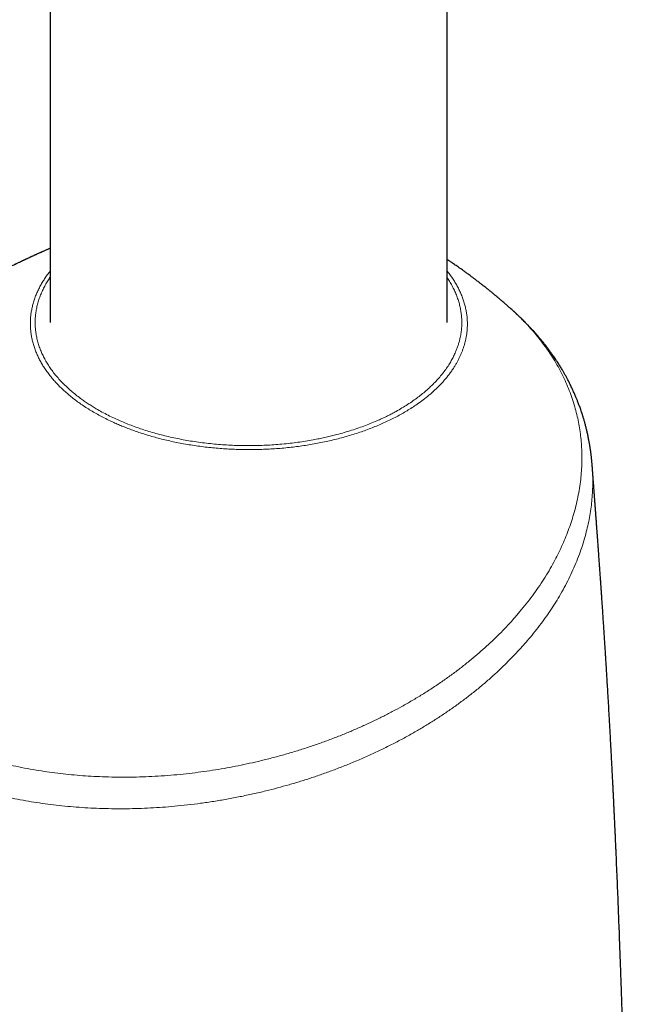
# Model space of a CAD drawing. Header units: millimetres. Extents: x 8 to 811, y 12 to 917.
# Tile 20 of 68: x 650 to 686, y 279 to 336. Entities that reach past the tile are written whole.
import ezdxf

# ---------------------------------------------------------------- set-up
doc = ezdxf.new("R2010")
doc.units = ezdxf.units.MM

msp = doc.modelspace()

# ---------------------------------------------------------------- linework, layer by layer
at = {"color": 7, "linetype": 'Continuous', "lineweight": 30}
for p, q in [((651.732, 403.934), (651.732, 318.034)), ((674.682, 318.034), (674.682, 403.934)), ((678.369, 318.812), (678.365, 318.815)), ((683.067, 309.699), (683.067, 309.696))]:
    msp.add_line(p, q, dxfattribs=at)
for points, knots in [([(651.732, 322.324), (651.722, 322.32), (651.697, 322.309), (651.653, 322.289), (651.599, 322.265), (651.537, 322.238), (651.47, 322.209), (651.398, 322.177), (651.33, 322.146), (651.271, 322.12), (651.221, 322.097), (651.171, 322.075), (651.118, 322.051), (651.057, 322.024), (650.995, 321.995), (650.938, 321.969), (650.894, 321.949), (650.858, 321.933), (650.821, 321.916), (650.777, 321.896), (650.726, 321.872), (650.675, 321.849), (650.63, 321.828), (650.591, 321.81), (650.552, 321.792), (650.504, 321.77), (650.45, 321.745), (650.397, 321.719), (650.349, 321.697), (650.307, 321.678), (650.266, 321.658), (650.223, 321.638), (650.179, 321.617), (650.135, 321.597), (650.091, 321.575), (650.04, 321.552), (649.979, 321.522), (649.91, 321.49), (649.841, 321.456), (649.779, 321.426), (649.723, 321.4), (649.652, 321.365), (649.563, 321.323), (649.461, 321.272), (649.362, 321.224), (649.269, 321.179), (649.177, 321.133), (649.082, 321.086), (648.977, 321.034), (648.861, 320.976), (648.742, 320.917), (648.628, 320.859), (648.523, 320.806), (648.433, 320.76), (648.355, 320.72), (648.285, 320.684), (648.215, 320.648), (648.146, 320.612), (648.071, 320.574), (647.985, 320.53), (647.893, 320.482), (647.806, 320.436), (647.736, 320.399), (647.674, 320.367), (647.611, 320.334), (647.542, 320.297), (647.459, 320.253), (647.367, 320.204), (647.268, 320.152), (647.183, 320.106), (647.107, 320.066), (647.04, 320.029), (646.972, 319.993), (646.91, 319.959), (646.861, 319.932), (646.827, 319.914), (646.811, 319.905), (646.804, 319.901)], [0, 0, 0, 0, 0.005861, 0.015399, 0.026081, 0.038417, 0.052027, 0.066418, 0.081463, 0.092436, 0.102211, 0.111441, 0.122065, 0.134216, 0.14771, 0.15967, 0.168067, 0.174532, 0.181227, 0.190043, 0.200984, 0.211909, 0.220859, 0.227829, 0.235185, 0.244696, 0.256341, 0.267695, 0.277168, 0.284815, 0.293014, 0.301923, 0.31091, 0.319594, 0.328043, 0.337959, 0.350089, 0.365227, 0.37948, 0.392172, 0.4028, 0.412989, 0.435366, 0.456382, 0.475395, 0.495176, 0.512776, 0.531669, 0.552946, 0.576734, 0.602148, 0.6256, 0.646776, 0.66627, 0.680696, 0.694771, 0.709161, 0.723415, 0.737414, 0.754838, 0.776244, 0.794071, 0.80862, 0.81955, 0.832398, 0.847601, 0.86235, 0.883894, 0.904165, 0.923659, 0.936516, 0.951093, 0.965575, 0.978495, 0.989992, 0.995897, 1, 1, 1, 1]), ([(678.366, 318.817), (678.358, 318.824), (678.335, 318.845), (678.295, 318.88), (678.243, 318.926), (678.188, 318.975), (678.134, 319.022), (678.081, 319.068), (678.022, 319.12), (677.946, 319.186), (677.865, 319.255), (677.788, 319.321), (677.718, 319.381), (677.644, 319.444), (677.567, 319.508), (677.497, 319.567), (677.44, 319.614), (677.388, 319.658), (677.332, 319.704), (677.269, 319.756), (677.202, 319.81), (677.139, 319.862), (677.083, 319.907), (677.027, 319.952), (676.963, 320.004), (676.888, 320.064), (676.809, 320.126), (676.736, 320.183), (676.671, 320.235), (676.607, 320.285), (676.538, 320.339), (676.463, 320.396), (676.387, 320.455), (676.317, 320.507), (676.254, 320.556), (676.192, 320.602), (676.125, 320.652), (676.045, 320.712), (675.955, 320.779), (675.864, 320.846), (675.78, 320.907), (675.7, 320.964), (675.607, 321.031), (675.498, 321.11), (675.376, 321.195), (675.259, 321.277), (675.153, 321.35), (675.049, 321.422), (674.929, 321.503), (674.83, 321.569), (674.757, 321.618), (674.721, 321.641), (674.697, 321.657), (674.684, 321.666), (674.682, 321.667)], [0, 0, 0, 0, 0.007155, 0.019293, 0.034176, 0.051764, 0.066719, 0.079353, 0.096913, 0.117451, 0.14348, 0.164867, 0.182545, 0.202211, 0.227423, 0.246475, 0.261138, 0.275024, 0.289923, 0.307632, 0.327444, 0.345247, 0.359973, 0.37376, 0.391393, 0.412548, 0.435651, 0.455617, 0.472438, 0.489336, 0.507404, 0.529088, 0.550318, 0.56886, 0.58528, 0.601792, 0.618787, 0.638825, 0.666095, 0.691084, 0.711945, 0.733093, 0.75443, 0.785954, 0.820232, 0.850467, 0.877996, 0.903529, 0.933074, 0.970667, 0.981285, 0.989932, 0.998568, 1, 1, 1, 1]), ([(683.069, 309.696), (683.067, 309.719), (683.064, 309.762), (683.058, 309.836), (683.052, 309.908), (683.045, 309.984), (683.038, 310.053), (683.032, 310.12), (683.024, 310.193), (683.015, 310.278), (683.003, 310.373), (682.991, 310.475), (682.978, 310.569), (682.966, 310.655), (682.955, 310.729), (682.945, 310.797), (682.934, 310.867), (682.921, 310.949), (682.905, 311.04), (682.888, 311.135), (682.862, 311.273), (682.828, 311.448), (682.783, 311.655), (682.735, 311.855), (682.685, 312.057), (682.64, 312.222), (682.604, 312.35), (682.577, 312.441), (682.549, 312.534), (682.522, 312.623), (682.497, 312.7), (682.477, 312.762), (682.46, 312.815), (682.442, 312.869), (682.422, 312.93), (682.394, 313.009), (682.36, 313.105), (682.321, 313.214), (682.281, 313.32), (682.243, 313.421), (682.207, 313.511), (682.174, 313.592), (682.141, 313.673), (682.104, 313.763), (682.061, 313.863), (682.015, 313.967), (681.969, 314.07), (681.916, 314.185), (681.857, 314.311), (681.79, 314.447), (681.724, 314.579), (681.653, 314.717), (681.575, 314.864), (681.49, 315.017), (681.405, 315.166), (681.329, 315.296), (681.263, 315.407), (681.203, 315.504), (681.141, 315.604), (681.074, 315.709), (681, 315.823), (680.92, 315.943), (680.839, 316.062), (680.76, 316.175), (680.682, 316.284), (680.601, 316.396), (680.513, 316.514), (680.422, 316.634), (680.315, 316.771), (680.194, 316.923), (680.058, 317.088), (679.921, 317.25), (679.776, 317.415), (679.62, 317.588), (679.493, 317.725), (679.402, 317.82), (679.355, 317.87), (679.313, 317.914), (679.273, 317.955), (679.229, 317.999), (679.167, 318.062), (679.088, 318.141), (678.996, 318.232), (678.908, 318.317), (678.825, 318.396), (678.747, 318.47), (678.686, 318.527), (678.639, 318.57), (678.605, 318.601), (678.566, 318.637), (678.514, 318.685), (678.447, 318.745), (678.396, 318.791), (678.368, 318.816)], [0, 0, 0, 0, 0.0050342, 0.0097056, 0.0175149, 0.024368, 0.0304084, 0.036427, 0.0428444, 0.0503381, 0.0604819, 0.0703987, 0.0794897, 0.0877355, 0.0949387, 0.1010688, 0.107655, 0.1156515, 0.1251456, 0.1346339, 0.1440424, 0.166237, 0.1868422, 0.2066836, 0.2270646, 0.2483282, 0.2574405, 0.2668351, 0.2765126, 0.2861512, 0.2946348, 0.3004239, 0.3055457, 0.3111303, 0.3174873, 0.3246161, 0.3362422, 0.3477651, 0.3590691, 0.3700688, 0.3798262, 0.3880855, 0.3960494, 0.4056996, 0.4169924, 0.4284852, 0.439614, 0.4503795, 0.466283, 0.4807776, 0.4952547, 0.510061, 0.5264252, 0.5443405, 0.5615128, 0.5770233, 0.5883419, 0.5993206, 0.6103839, 0.6225137, 0.6355929, 0.6500514, 0.664122, 0.6773893, 0.6897005, 0.7026937, 0.7170372, 0.7315881, 0.7457635, 0.766518, 0.7864155, 0.8057838, 0.8259022, 0.8475561, 0.8700507, 0.8770955, 0.8834058, 0.8888511, 0.893554, 0.898942, 0.9054247, 0.917123, 0.9286278, 0.9397271, 0.9497265, 0.9585746, 0.9672312, 0.9708423, 0.9746584, 0.9788222, 0.984324, 0.9913787, 1, 1, 1, 1]), ([(685.614, 220.507), (685.613, 220.657), (685.612, 221.099), (685.609, 221.829), (685.606, 222.69), (685.602, 223.535), (685.599, 224.365), (685.595, 225.179), (685.591, 225.978), (685.588, 226.687), (685.585, 227.309), (685.582, 227.847), (685.579, 228.387), (685.576, 228.937), (685.573, 229.496), (685.57, 230.066), (685.566, 230.646), (685.562, 231.238), (685.558, 231.905), (685.553, 232.648), (685.548, 233.47), (685.542, 234.312), (685.536, 235.172), (685.529, 236.046), (685.522, 236.931), (685.515, 237.828), (685.508, 238.741), (685.499, 239.729), (685.49, 240.794), (685.479, 241.937), (685.468, 243.098), (685.455, 244.277), (685.443, 245.473), (685.428, 246.765), (685.412, 248.156), (685.394, 249.645), (685.374, 251.15), (685.354, 252.67), (685.335, 253.977), (685.319, 255.065), (685.305, 255.933), (685.292, 256.802), (685.277, 257.666), (685.263, 258.519), (685.249, 259.357), (685.233, 260.219), (685.217, 261.106), (685.2, 262.016), (685.183, 262.906), (685.166, 263.777), (685.148, 264.629), (685.131, 265.464), (685.113, 266.306), (685.094, 267.156), (685.074, 268.014), (685.054, 268.851), (685.035, 269.668), (685.015, 270.467), (684.995, 271.246), (684.975, 272.008), (684.955, 272.752), (684.936, 273.478), (684.916, 274.184), (684.896, 274.869), (684.877, 275.534), (684.857, 276.184), (684.838, 276.823), (684.818, 277.451), (684.799, 278.069), (684.779, 278.672), (684.759, 279.261), (684.741, 279.804), (684.724, 280.31), (684.707, 280.787), (684.69, 281.279), (684.671, 281.784), (684.65, 282.353), (684.627, 282.987), (684.6, 283.688), (684.572, 284.407), (684.542, 285.145), (684.511, 285.899), (684.478, 286.669), (684.452, 287.278), (684.432, 287.717), (684.421, 287.976), (684.41, 288.218), (684.4, 288.443), (684.39, 288.653), (684.381, 288.847), (684.373, 289.026), (684.365, 289.197), (684.357, 289.36), (684.35, 289.511), (684.345, 289.628), (684.34, 289.714), (684.338, 289.776), (684.334, 289.84), (684.331, 289.914), (684.327, 290.003), (684.322, 290.107), (684.316, 290.227), (684.309, 290.36), (684.302, 290.519), (684.293, 290.707), (684.282, 290.925), (684.27, 291.164), (684.257, 291.426), (684.243, 291.71), (684.227, 292.011), (684.211, 292.329), (684.194, 292.653), (684.177, 292.98), (684.159, 293.309), (684.141, 293.645), (684.123, 293.981), (684.105, 294.314), (684.086, 294.644), (684.063, 295.061), (684.035, 295.561), (684.001, 296.144), (683.969, 296.688), (683.938, 297.194), (683.916, 297.569), (683.899, 297.844), (683.888, 298.016), (683.878, 298.175), (683.869, 298.319), (683.861, 298.45), (683.854, 298.566), (683.848, 298.668), (683.842, 298.752), (683.838, 298.821), (683.834, 298.887), (683.829, 298.962), (683.823, 299.056), (683.816, 299.172), (683.807, 299.306), (683.798, 299.448), (683.789, 299.594), (683.779, 299.745), (683.769, 299.901), (683.755, 300.107), (683.738, 300.365), (683.718, 300.676), (683.7, 300.941), (683.686, 301.156), (683.675, 301.319), (683.664, 301.485), (683.652, 301.652), (683.641, 301.819), (683.63, 301.976), (683.621, 302.118), (683.612, 302.239), (683.605, 302.342), (683.599, 302.427), (683.595, 302.491), (683.592, 302.541), (683.588, 302.586), (683.584, 302.643), (683.579, 302.714), (683.574, 302.798), (683.567, 302.896), (683.559, 303.006), (683.551, 303.125), (683.539, 303.3), (683.523, 303.522), (683.504, 303.785), (683.488, 304.013), (683.474, 304.207), (683.463, 304.369), (683.452, 304.516), (683.443, 304.64), (683.436, 304.741), (683.43, 304.826), (683.424, 304.912), (683.417, 305.006), (683.409, 305.113), (683.4, 305.232), (683.391, 305.36), (683.381, 305.492), (683.372, 305.622), (683.363, 305.749), (683.351, 305.908), (683.337, 306.093), (683.322, 306.301), (683.307, 306.505), (683.292, 306.714), (683.275, 306.94), (683.257, 307.18), (683.239, 307.427), (683.224, 307.626), (683.213, 307.774), (683.206, 307.867), (683.199, 307.957), (683.193, 308.044), (683.186, 308.135), (683.178, 308.237), (683.169, 308.357), (683.159, 308.487), (683.15, 308.618), (683.141, 308.738), (683.132, 308.845), (683.125, 308.94), (683.119, 309.026), (683.112, 309.111), (683.106, 309.204), (683.098, 309.31), (683.088, 309.442), (683.078, 309.573), (683.071, 309.663), (683.069, 309.696)], [0, 0, 0, 0, 0.005179, 0.015262, 0.025158, 0.034871, 0.044404, 0.053759, 0.062939, 0.071946, 0.078186, 0.084342, 0.090488, 0.09679, 0.103253, 0.109753, 0.116403, 0.123198, 0.130136, 0.139334, 0.148761, 0.158408, 0.168269, 0.178337, 0.188419, 0.198686, 0.209131, 0.219747, 0.232596, 0.245663, 0.258936, 0.272401, 0.286045, 0.299856, 0.316628, 0.333597, 0.35074, 0.368032, 0.385451, 0.395274, 0.405126, 0.415002, 0.424849, 0.434515, 0.443997, 0.453296, 0.463811, 0.474094, 0.484149, 0.493983, 0.5036, 0.513005, 0.522202, 0.532086, 0.541732, 0.551144, 0.560329, 0.569294, 0.578042, 0.58658, 0.594913, 0.603046, 0.610984, 0.618595, 0.626027, 0.633285, 0.640373, 0.647418, 0.654296, 0.66101, 0.667564, 0.673976, 0.679114, 0.684416, 0.689876, 0.695487, 0.701245, 0.70879, 0.716549, 0.724509, 0.732657, 0.74098, 0.749466, 0.7581, 0.76111, 0.763949, 0.766608, 0.769087, 0.771391, 0.773521, 0.77548, 0.77727, 0.779158, 0.780818, 0.782254, 0.782996, 0.78366, 0.784301, 0.785094, 0.786073, 0.787224, 0.788545, 0.790011, 0.791581, 0.793791, 0.796175, 0.79873, 0.801653, 0.804764, 0.80806, 0.811537, 0.815189, 0.818658, 0.822265, 0.82596, 0.829626, 0.833256, 0.836851, 0.840412, 0.846854, 0.853187, 0.859416, 0.86457, 0.869654, 0.871632, 0.873511, 0.875232, 0.876797, 0.878208, 0.879467, 0.880574, 0.881531, 0.882178, 0.882842, 0.883653, 0.88461, 0.885925, 0.887409, 0.888951, 0.89054, 0.892176, 0.893858, 0.895586, 0.89887, 0.902248, 0.9057, 0.907453, 0.909224, 0.911013, 0.91282, 0.914644, 0.91643, 0.917926, 0.91923, 0.920344, 0.921268, 0.922004, 0.922414, 0.922874, 0.923488, 0.924256, 0.925176, 0.926227, 0.927425, 0.928753, 0.930082, 0.933111, 0.935956, 0.938618, 0.940497, 0.942262, 0.943857, 0.945277, 0.94627, 0.947156, 0.948021, 0.949067, 0.950203, 0.951501, 0.952936, 0.954368, 0.955775, 0.957156, 0.958511, 0.96092, 0.963179, 0.965279, 0.967539, 0.969971, 0.972552, 0.975246, 0.978029, 0.979098, 0.980121, 0.981098, 0.98203, 0.982971, 0.984071, 0.985337, 0.986876, 0.988317, 0.98962, 0.990788, 0.99182, 0.992715, 0.993591, 0.994603, 0.995752, 0.997038, 0.998928, 1, 1, 1, 1])]:
    msp.add_open_spline(points, degree=3, knots=knots, dxfattribs=at)
at = {"color": 252, "linetype": 'Continuous', "lineweight": 0}
for points, knots in [([(674.682, 320.995), (674.703, 320.969), (674.783, 320.872), (674.91, 320.698), (675.062, 320.474), (675.202, 320.243), (675.332, 320.006), (675.448, 319.764), (675.548, 319.521), (675.635, 319.278), (675.707, 319.033), (675.763, 318.789), (675.806, 318.548), (675.834, 318.308), (675.848, 318.068), (675.848, 317.846), (675.838, 317.641), (675.821, 317.456), (675.795, 317.274), (675.762, 317.093), (675.722, 316.913), (675.674, 316.736), (675.62, 316.563), (675.56, 316.394), (675.492, 316.225), (675.419, 316.06), (675.34, 315.897), (675.255, 315.736), (675.164, 315.577), (675.062, 315.411), (674.947, 315.24), (674.821, 315.065), (674.689, 314.894), (674.551, 314.727), (674.405, 314.563), (674.256, 314.404), (674.105, 314.252), (673.951, 314.106), (673.792, 313.962), (673.576, 313.776), (673.296, 313.553), (672.97, 313.316), (672.656, 313.105), (672.361, 312.921), (672.057, 312.744), (671.745, 312.574), (671.422, 312.41), (671.093, 312.254), (670.759, 312.107), (670.421, 311.967), (670.075, 311.834), (669.715, 311.705), (669.342, 311.581), (668.959, 311.464), (668.571, 311.355), (668.179, 311.254), (667.781, 311.161), (667.382, 311.077), (666.983, 311.002), (666.584, 310.935), (666.181, 310.875), (665.768, 310.822), (665.346, 310.777), (664.917, 310.739), (664.489, 310.71), (664.062, 310.69), (663.633, 310.678), (663.208, 310.674), (662.789, 310.679), (662.374, 310.691), (661.961, 310.712), (661.541, 310.741), (661.116, 310.778), (660.689, 310.824), (660.268, 310.879), (659.853, 310.941), (659.441, 311.011), (659.038, 311.088), (658.645, 311.172), (658.261, 311.263), (657.882, 311.361), (657.533, 311.459), (657.214, 311.555), (656.924, 311.649), (656.637, 311.747), (656.355, 311.85), (656.077, 311.956), (655.804, 312.068), (655.535, 312.183), (655.245, 312.315), (654.936, 312.464), (654.614, 312.631), (654.303, 312.804), (654.004, 312.981), (653.716, 313.165), (653.441, 313.352), (653.181, 313.541), (652.935, 313.734), (652.699, 313.931), (652.47, 314.136), (652.25, 314.349), (652.041, 314.568), (651.846, 314.79), (651.665, 315.014), (651.497, 315.242), (651.345, 315.471), (651.208, 315.699), (651.085, 315.928), (650.976, 316.158), (650.877, 316.395), (650.792, 316.638), (650.72, 316.885), (650.662, 317.131), (650.62, 317.376), (650.592, 317.623), (650.579, 317.868), (650.58, 318.109), (650.595, 318.348), (650.624, 318.586), (650.667, 318.829), (650.725, 319.074), (650.798, 319.321), (650.885, 319.564), (650.986, 319.804), (651.101, 320.043), (651.229, 320.276), (651.369, 320.504), (651.52, 320.727), (651.642, 320.893), (651.717, 320.985), (651.732, 321.004)], [0, 0, 0, 0, 0.0028809, 0.0110998, 0.0193552, 0.0276107, 0.0362713, 0.0449423, 0.0534338, 0.0619253, 0.0704559, 0.0789866, 0.0872028, 0.095419, 0.1036713, 0.1119236, 0.1183209, 0.1247225, 0.1309523, 0.137182, 0.1434272, 0.1496725, 0.1555907, 0.1615088, 0.1674402, 0.1733716, 0.1791203, 0.184869, 0.1906299, 0.1963908, 0.202981, 0.2095759, 0.2159055, 0.2222351, 0.2285811, 0.2349272, 0.2407899, 0.2466525, 0.252528, 0.2584036, 0.2696503, 0.2809198, 0.289576, 0.2982426, 0.3067309, 0.3152191, 0.3237475, 0.3322758, 0.3404902, 0.3487047, 0.3569546, 0.3652045, 0.3738451, 0.382496, 0.3909682, 0.3994403, 0.4079523, 0.4164643, 0.4246633, 0.4328622, 0.4410966, 0.449331, 0.4579601, 0.4665994, 0.4750595, 0.4835196, 0.492019, 0.5005184, 0.5087051, 0.5168918, 0.5251141, 0.5333365, 0.5419633, 0.5506004, 0.5590582, 0.5675159, 0.5760125, 0.5845091, 0.5926927, 0.6008762, 0.6090957, 0.6173153, 0.6238804, 0.6304454, 0.6370287, 0.6436119, 0.6502155, 0.6568192, 0.6634412, 0.6700632, 0.6786883, 0.6873238, 0.6957809, 0.704238, 0.7127347, 0.7212313, 0.7294148, 0.7375983, 0.7458168, 0.7540353, 0.7626628, 0.7713005, 0.7797594, 0.7882183, 0.7967169, 0.8052154, 0.8134013, 0.8215873, 0.8298085, 0.8380298, 0.8466536, 0.8552876, 0.8637424, 0.8721972, 0.880691, 0.8891848, 0.8973659, 0.9055471, 0.9137639, 0.9219809, 0.9306174, 0.9392642, 0.9477317, 0.9561991, 0.9647055, 0.9732118, 0.9814046, 0.9895974, 0.9978263, 1, 1, 1, 1]), ([(651.732, 320.655), (651.684, 320.584), (651.582, 320.432), (651.443, 320.195), (651.313, 319.943), (651.197, 319.685), (651.096, 319.42), (651.011, 319.149), (650.946, 318.881), (650.899, 318.616), (650.869, 318.354), (650.856, 318.092), (650.86, 317.83), (650.881, 317.569), (650.92, 317.303), (650.976, 317.034), (651.052, 316.762), (651.144, 316.496), (651.251, 316.237), (651.373, 315.984), (651.511, 315.735), (651.665, 315.488), (651.835, 315.245), (652.023, 315.001), (652.231, 314.758), (652.458, 314.515), (652.698, 314.282), (652.948, 314.058), (653.208, 313.843), (653.459, 313.65), (653.698, 313.479), (653.919, 313.329), (654.147, 313.184), (654.412, 313.023), (654.72, 312.849), (655.073, 312.663), (655.428, 312.491), (655.781, 312.333), (656.132, 312.186), (656.492, 312.046), (656.863, 311.913), (657.242, 311.787), (657.634, 311.667), (658.038, 311.555), (658.454, 311.45), (658.877, 311.354), (659.305, 311.267), (659.739, 311.189), (660.184, 311.119), (660.642, 311.058), (661.111, 311.006), (661.575, 310.965), (662.034, 310.935), (662.487, 310.916), (662.941, 310.905), (663.395, 310.905), (663.848, 310.914), (664.309, 310.933), (664.776, 310.963), (665.248, 311.004), (665.709, 311.054), (666.16, 311.114), (666.599, 311.181), (666.998, 311.252), (667.357, 311.323), (667.677, 311.392), (667.992, 311.466), (668.344, 311.555), (668.733, 311.663), (669.156, 311.792), (669.563, 311.928), (669.954, 312.07), (670.33, 312.218), (670.666, 312.361), (670.965, 312.497), (671.227, 312.624), (671.482, 312.753), (671.764, 312.905), (672.07, 313.081), (672.395, 313.283), (672.701, 313.49), (672.989, 313.699), (673.259, 313.911), (673.495, 314.111), (673.699, 314.297), (673.874, 314.467), (674.041, 314.639), (674.22, 314.836), (674.408, 315.061), (674.599, 315.315), (674.77, 315.568), (674.921, 315.821), (675.054, 316.072), (675.161, 316.305), (675.246, 316.52), (675.314, 316.713), (675.372, 316.907), (675.428, 317.127), (675.476, 317.375), (675.511, 317.65), (675.527, 317.922), (675.525, 318.188), (675.506, 318.45), (675.47, 318.712), (675.418, 318.972), (675.35, 319.231), (675.263, 319.493), (675.158, 319.757), (675.034, 320.024), (674.893, 320.282), (674.775, 320.478), (674.7, 320.586), (674.682, 320.612)], [0, 0, 0, 0, 0.008223, 0.017681, 0.027143, 0.036601, 0.046548, 0.056498, 0.066445, 0.075897, 0.085351, 0.094803, 0.104255, 0.11371, 0.123162, 0.133101, 0.143043, 0.152982, 0.162443, 0.171907, 0.181368, 0.19083, 0.200294, 0.209756, 0.219705, 0.229658, 0.239607, 0.249069, 0.258534, 0.267996, 0.275148, 0.2823, 0.289343, 0.296387, 0.306334, 0.316285, 0.326232, 0.33525, 0.34427, 0.353288, 0.362407, 0.371529, 0.380647, 0.390106, 0.399568, 0.409026, 0.418484, 0.427946, 0.437404, 0.447351, 0.457301, 0.467248, 0.476704, 0.486164, 0.49562, 0.505076, 0.514535, 0.523992, 0.533936, 0.543883, 0.553827, 0.563289, 0.572755, 0.582218, 0.58937, 0.596523, 0.603567, 0.61061, 0.620561, 0.630514, 0.640465, 0.649937, 0.659414, 0.668886, 0.676047, 0.683207, 0.690258, 0.69731, 0.707269, 0.717233, 0.727193, 0.736685, 0.746181, 0.755674, 0.762849, 0.770024, 0.77709, 0.784156, 0.794136, 0.804121, 0.814101, 0.823582, 0.833065, 0.842546, 0.849712, 0.856878, 0.863934, 0.87099, 0.880955, 0.890924, 0.90089, 0.910348, 0.91981, 0.929268, 0.938726, 0.948187, 0.957646, 0.967589, 0.977536, 0.987479, 0.996936, 1, 1, 1, 1]), ([(646.802, 319.898), (646.728, 319.859), (646.451, 319.71), (645.982, 319.439), (645.396, 319.088), (644.827, 318.726), (644.272, 318.354), (643.732, 317.972), (643.208, 317.581), (642.712, 317.19), (642.245, 316.801), (641.804, 316.415), (641.376, 316.021), (640.963, 315.62), (640.564, 315.211), (640.169, 314.784), (639.78, 314.338), (639.4, 313.873), (639.038, 313.401), (638.697, 312.924), (638.376, 312.442), (638.076, 311.956), (637.805, 311.479), (637.562, 311.011), (637.343, 310.555), (637.143, 310.097), (636.962, 309.636), (636.799, 309.175), (636.651, 308.698), (636.519, 308.205), (636.405, 307.698), (636.314, 307.192), (636.246, 306.686), (636.201, 306.181), (636.18, 305.677), (636.181, 305.189), (636.204, 304.717), (636.245, 304.263), (636.306, 303.811), (636.386, 303.362), (636.485, 302.917), (636.607, 302.462), (636.754, 301.999), (636.926, 301.529), (637.121, 301.065), (637.339, 300.607), (637.578, 300.156), (637.839, 299.713), (638.114, 299.29), (638.4, 298.888), (638.695, 298.504), (639.009, 298.128), (639.339, 297.76), (639.685, 297.401), (640.059, 297.039), (640.463, 296.677), (640.896, 296.316), (641.347, 295.966), (641.815, 295.63), (642.299, 295.306), (642.798, 294.995), (643.298, 294.706), (643.798, 294.437), (644.296, 294.186), (644.808, 293.946), (645.332, 293.718), (645.87, 293.5), (646.436, 293.288), (647.032, 293.082), (647.656, 292.886), (648.289, 292.705), (648.931, 292.539), (649.582, 292.388), (650.243, 292.253), (650.893, 292.136), (651.534, 292.037), (652.163, 291.953), (652.8, 291.882), (653.444, 291.824), (654.094, 291.78), (654.766, 291.747), (655.46, 291.729), (656.176, 291.726), (656.894, 291.738), (657.613, 291.766), (658.333, 291.81), (659.056, 291.869), (659.76, 291.942), (660.445, 292.028), (661.112, 292.124), (661.777, 292.234), (662.439, 292.356), (663.096, 292.491), (663.769, 292.643), (664.455, 292.812), (665.156, 293), (665.851, 293.203), (666.54, 293.42), (667.223, 293.651), (667.9, 293.897), (668.552, 294.15), (669.177, 294.409), (669.776, 294.672), (670.364, 294.944), (670.941, 295.226), (671.507, 295.518), (672.08, 295.828), (672.658, 296.158), (673.24, 296.509), (673.81, 296.872), (674.367, 297.246), (674.911, 297.631), (675.441, 298.028), (675.941, 298.423), (676.411, 298.815), (676.853, 299.203), (677.281, 299.599), (677.694, 300.001), (678.092, 300.41), (678.486, 300.838), (678.873, 301.285), (679.252, 301.75), (679.612, 302.222), (679.952, 302.699), (680.272, 303.182), (680.571, 303.669), (680.841, 304.146), (681.084, 304.613), (681.302, 305.07), (681.501, 305.529), (681.682, 305.989), (681.845, 306.451), (681.993, 306.928), (682.126, 307.421), (682.24, 307.928), (682.332, 308.435), (682.402, 308.941), (682.448, 309.446), (682.472, 309.949), (682.472, 310.437), (682.451, 310.909), (682.411, 311.365), (682.352, 311.817), (682.274, 312.266), (682.176, 312.711), (682.056, 313.167), (681.912, 313.63), (681.741, 314.102), (681.548, 314.566), (681.332, 315.025), (681.094, 315.476), (680.835, 315.92), (680.561, 316.343), (680.275, 316.746), (679.98, 317.13), (679.667, 317.506), (679.336, 317.874), (678.989, 318.233), (678.667, 318.547), (678.454, 318.736), (678.369, 318.812)], [0, 0, 0, 0, 0.002385, 0.009004, 0.015601, 0.02218, 0.028748, 0.035311, 0.041877, 0.04845, 0.054489, 0.060545, 0.066622, 0.072714, 0.078809, 0.084898, 0.091535, 0.098177, 0.104826, 0.111476, 0.118116, 0.124752, 0.131393, 0.137488, 0.143584, 0.149675, 0.155759, 0.161843, 0.16793, 0.174579, 0.181229, 0.187872, 0.194509, 0.201148, 0.207796, 0.214449, 0.220538, 0.226622, 0.232706, 0.238798, 0.244895, 0.250989, 0.257629, 0.264265, 0.270904, 0.277551, 0.284202, 0.290847, 0.297484, 0.303568, 0.309659, 0.315758, 0.321851, 0.327938, 0.334021, 0.340666, 0.347316, 0.353956, 0.360573, 0.367167, 0.373745, 0.380313, 0.386331, 0.392352, 0.39838, 0.40442, 0.410478, 0.416559, 0.4232, 0.429824, 0.436425, 0.443005, 0.449573, 0.456137, 0.462704, 0.468731, 0.474771, 0.480829, 0.486911, 0.493001, 0.499077, 0.505679, 0.512262, 0.518834, 0.5254, 0.531967, 0.538541, 0.545131, 0.551191, 0.55727, 0.563363, 0.569439, 0.575493, 0.581531, 0.588106, 0.594674, 0.601241, 0.607814, 0.6144, 0.621004, 0.627634, 0.633724, 0.639808, 0.645867, 0.651907, 0.657936, 0.663958, 0.670526, 0.677098, 0.68368, 0.690283, 0.696909, 0.703553, 0.710201, 0.716287, 0.722371, 0.728458, 0.734553, 0.740651, 0.746745, 0.753383, 0.760021, 0.766664, 0.773314, 0.779964, 0.786608, 0.793246, 0.799335, 0.805429, 0.811528, 0.81762, 0.823706, 0.829791, 0.836437, 0.843088, 0.849738, 0.856379, 0.863017, 0.869656, 0.876304, 0.882402, 0.888496, 0.894583, 0.900668, 0.906757, 0.912855, 0.919508, 0.926149, 0.932787, 0.93943, 0.946081, 0.952731, 0.959375, 0.96546, 0.971545, 0.977636, 0.983734, 0.989832, 0.995927, 1, 1, 1, 1]), ([(683.067, 309.696), (683.077, 309.552), (683.098, 309.239), (683.103, 308.769), (683.089, 308.285), (683.056, 307.814), (683.003, 307.34), (682.931, 306.865), (682.839, 306.389), (682.724, 305.899), (682.584, 305.394), (682.417, 304.876), (682.227, 304.359), (682.014, 303.844), (681.779, 303.332), (681.521, 302.822), (681.248, 302.331), (680.964, 301.856), (680.669, 301.399), (680.356, 300.946), (680.026, 300.497), (679.679, 300.054), (679.304, 299.603), (678.898, 299.144), (678.462, 298.678), (678.007, 298.22), (677.533, 297.771), (677.041, 297.329), (676.53, 296.897), (676.015, 296.485), (675.5, 296.094), (674.988, 295.724), (674.463, 295.363), (673.925, 295.013), (673.376, 294.672), (672.798, 294.331), (672.19, 293.991), (671.55, 293.654), (670.897, 293.329), (670.23, 293.016), (669.55, 292.715), (668.861, 292.429), (668.182, 292.165), (667.516, 291.922), (666.864, 291.699), (666.205, 291.488), (665.541, 291.29), (664.872, 291.105), (664.175, 290.926), (663.452, 290.757), (662.702, 290.597), (661.946, 290.454), (661.186, 290.326), (660.426, 290.215), (659.667, 290.12), (658.929, 290.045), (658.214, 289.986), (657.519, 289.943), (656.825, 289.914), (656.132, 289.9), (655.439, 289.899), (654.753, 289.913), (654.074, 289.94), (653.404, 289.981), (652.739, 290.036), (652.081, 290.104), (651.431, 290.186), (650.79, 290.281), (650.156, 290.389), (649.53, 290.51), (648.911, 290.643), (648.3, 290.791), (647.696, 290.951), (647.101, 291.124), (646.514, 291.31), (645.937, 291.508), (645.371, 291.719), (644.818, 291.94), (644.277, 292.174), (643.749, 292.418), (643.234, 292.674), (642.732, 292.941), (642.243, 293.219), (641.767, 293.508), (641.304, 293.809), (640.854, 294.122), (640.418, 294.446), (639.997, 294.78), (639.591, 295.125), (639.203, 295.479), (638.831, 295.842), (638.477, 296.214), (638.14, 296.594), (637.82, 296.982), (637.519, 297.377), (637.237, 297.779), (636.972, 298.188), (636.726, 298.604), (636.498, 299.027), (636.288, 299.455), (636.097, 299.889), (635.926, 300.329), (635.773, 300.773), (635.634, 301.24), (635.511, 301.73), (635.408, 302.243), (635.33, 302.759), (635.276, 303.279), (635.246, 303.802), (635.24, 304.327), (635.259, 304.84), (635.299, 305.34), (635.358, 305.827), (635.438, 306.314), (635.538, 306.801), (635.66, 307.289), (635.79, 307.745), (635.89, 308.037), (635.935, 308.167)], [0, 0, 0, 0, 0.007704, 0.016738, 0.025024, 0.033321, 0.041636, 0.049971, 0.058317, 0.066663, 0.075765, 0.084875, 0.094001, 0.103135, 0.11226, 0.121381, 0.130509, 0.138893, 0.147286, 0.155682, 0.164071, 0.172458, 0.180848, 0.190013, 0.19919, 0.208369, 0.217544, 0.226725, 0.235922, 0.245138, 0.253582, 0.262012, 0.270422, 0.278819, 0.287212, 0.295605, 0.304767, 0.313942, 0.323137, 0.332366, 0.341623, 0.350875, 0.360098, 0.368531, 0.376953, 0.385368, 0.393783, 0.402205, 0.41064, 0.419864, 0.429116, 0.438407, 0.447712, 0.456986, 0.46623, 0.475452, 0.483905, 0.492363, 0.500833, 0.50932, 0.517831, 0.526373, 0.534731, 0.543112, 0.551486, 0.559828, 0.568139, 0.576429, 0.584704, 0.592975, 0.601253, 0.60954, 0.617842, 0.626168, 0.634511, 0.642863, 0.651204, 0.659523, 0.667824, 0.676114, 0.684398, 0.69268, 0.700968, 0.709271, 0.717597, 0.72595, 0.734335, 0.742741, 0.751153, 0.759552, 0.767938, 0.776322, 0.784709, 0.793096, 0.801463, 0.80981, 0.818147, 0.82649, 0.834844, 0.843199, 0.851548, 0.859888, 0.868226, 0.876567, 0.885915, 0.895261, 0.904592, 0.913904, 0.923211, 0.932525, 0.941846, 0.950383, 0.958917, 0.967454, 0.976003, 0.984559, 0.993111, 1, 1, 1, 1])]:
    msp.add_open_spline(points, degree=3, knots=knots, dxfattribs=at)

doc.saveas('drawing.dxf')
